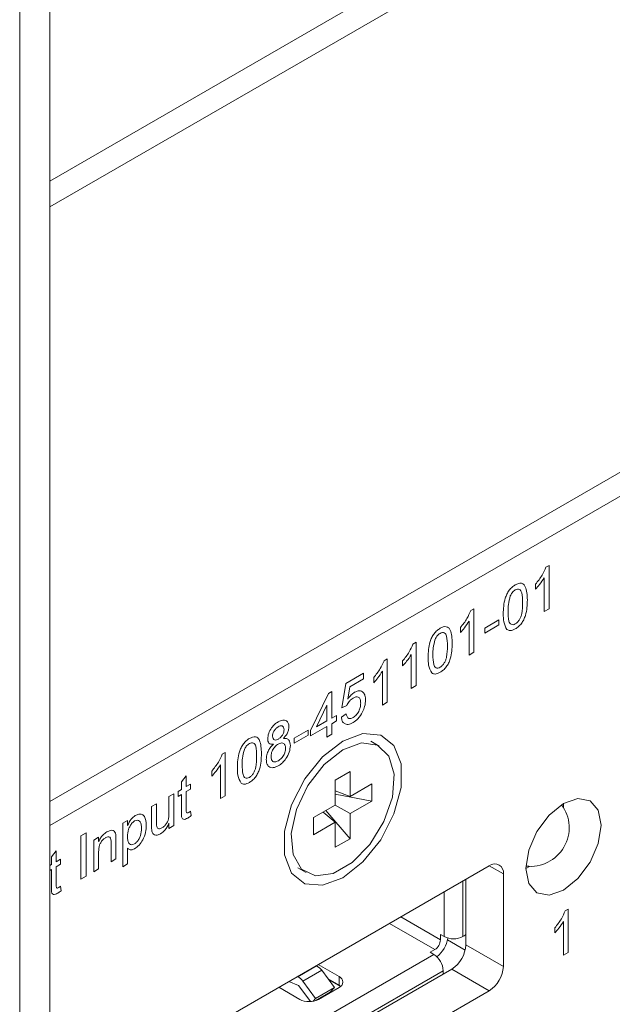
# Model space of a CAD drawing. Header units: millimetres. Extents: x 0 to 1118, y 0 to 864.
# Tile 201 of 256: x 901.68 to 907.26, y 328.8 to 338.07. Entities that reach past the tile are written whole.
import ezdxf

# ---------------------------------------------------------------- set-up
doc = ezdxf.new("R2010")
doc.units = ezdxf.units.MM

msp = doc.modelspace()

# ---------------------------------------------------------------- linework, layer by layer
at = {"color": 7, "linetype": 'Continuous', "lineweight": 15}
for p, q in [((949.5621, 364.0234), (901.9674, 336.5476)), ((901.9674, 309.3003), (901.9674, 348.9841)), ((901.6828, 309.138), (901.6828, 348.8219)), ((901.6846, 309.137), (901.6846, 348.8209)), ((923.7703, 348.8902), (901.9674, 336.3036)), ((901.9674, 330.7103), (923.7703, 343.2969)), ((901.9674, 330.4858), (923.7703, 343.0723)), ((905.0664, 331.2326), (904.9868, 331.2785)), ((904.6528, 330.9133), (904.7925, 330.9939)), ((904.7925, 330.9939), (904.7925, 330.7581)), ((904.6528, 330.6775), (904.6528, 330.9133)), ((904.7925, 330.7581), (904.9967, 330.876)), ((904.9967, 330.876), (904.9967, 330.7147)), ((904.7925, 330.7581), (904.6528, 330.8108)), ((904.9967, 330.7147), (904.6528, 330.7797)), ((904.4487, 330.5596), (904.6528, 330.6775)), ((904.6528, 330.6775), (904.7925, 330.5969)), ((904.9967, 330.7147), (904.7925, 330.5969)), ((906.7983, 330.6548), (906.7998, 330.6931)), ((904.6528, 330.5162), (904.5374, 330.6109)), ((904.7925, 330.3611), (904.5643, 330.6264)), ((904.7925, 330.5969), (904.7925, 330.3611)), ((904.4487, 330.3984), (904.4487, 330.5596)), ((904.6528, 330.5162), (904.4487, 330.3984)), ((904.6528, 330.2805), (904.6528, 330.5162)), ((904.7925, 330.3611), (904.6528, 330.2805)), ((906.1015, 330.1063), (903.3438, 328.5143)), ((906.4462, 330.0807), (906.4787, 330.1011)), ((904.2994, 330.0877), (904.3789, 330.0418)), ((906.2341, 329.1601), (906.2341, 330.0297)), ((905.8805, 329.3642), (905.8805, 329.9787)), ((905.6419, 329.4612), (905.6772, 329.4408)), ((905.6419, 329.4612), (905.6419, 329.4102)), ((905.7078, 329.4088), (905.874, 329.3129)), ((905.854, 329.4408), (905.8646, 329.4469)), ((905.5447, 329.2928), (905.5889, 329.3183)), ((905.58, 329.2724), (905.5447, 329.2928)), ((904.4918, 329.177), (904.6882, 329.0637)), ((903.2538, 327.6947), (905.748, 329.1346)), ((904.4732, 329.1663), (904.4754, 329.1654)), ((904.644, 328.9606), (904.5248, 329.1234)), ((905.6684, 329.1009), (905.6684, 329.1193)), ((904.2159, 329.0178), (904.3079, 328.9791)), ((904.2964, 329.0643), (904.2986, 329.0633)), ((904.348, 329.0214), (904.4672, 328.8586)), ((904.6882, 328.982), (904.5844, 329.0419)), ((904.7004, 328.9698), (904.5909, 329.033)), ((903.6073, 327.4906), (906.1015, 328.9305)), ((904.3178, 328.8499), (904.1215, 328.9633)), ((904.4182, 328.8291), (904.3091, 328.9781)), ((904.4672, 328.8586), (904.644, 328.9606)), ((904.4682, 328.8382), (904.6051, 328.9173)), ((904.6882, 328.9616), (904.4946, 328.8499)), ((904.6051, 328.9173), (904.644, 328.9606)), ((904.7029, 328.9718), (904.6882, 328.982)), ((904.4672, 328.8586), (904.4434, 328.832))]:
    msp.add_line(p, q, dxfattribs=at)
at = {"color": 9, "linetype": 'Continuous', "lineweight": 0}
for p, q in [((906.6346, 332.9147), (906.6638, 332.9316)), ((906.6638, 332.9316), (906.6638, 332.5233)), ((906.6185, 332.4971), (906.6185, 332.8153)), ((906.5369, 332.708), (906.5369, 332.7562)), ((905.9275, 332.5065), (905.9567, 332.5234)), ((905.9567, 332.5234), (905.9567, 332.1151)), ((906.6638, 332.5233), (906.6185, 332.4971)), ((906.0609, 332.3428), (906.1924, 332.4187)), ((906.1924, 332.4187), (906.1924, 332.3715)), ((905.8298, 332.2998), (905.8298, 332.348)), ((905.9114, 332.0889), (905.9114, 332.4071)), ((906.1924, 332.3715), (906.0609, 332.2957)), ((906.0609, 332.2957), (906.0609, 332.3428)), ((905.3836, 332.1925), (905.4128, 332.2094)), ((905.4128, 332.2094), (905.4128, 331.8011)), ((905.1116, 332.0355), (905.1408, 332.0524)), ((905.1408, 332.0524), (905.1408, 331.6441)), ((905.3674, 331.7749), (905.3674, 332.0931)), ((905.9567, 332.1151), (905.9114, 332.0889)), ((905.2858, 331.9858), (905.2858, 332.034)), ((904.751, 331.8221), (904.9187, 331.9189)), ((904.9187, 331.8666), (904.788, 331.7911)), ((904.9187, 331.9189), (904.9187, 331.8666)), ((905.0139, 331.8288), (905.0139, 331.877)), ((905.0955, 331.6179), (905.0955, 331.9361)), ((904.7147, 331.5918), (904.751, 331.8221)), ((904.788, 331.7911), (904.77, 331.675)), ((905.4128, 331.8011), (905.3674, 331.7749)), ((904.4201, 331.3798), (904.5878, 331.7279)), ((904.5878, 331.7279), (904.6195, 331.7462)), ((904.6195, 331.7462), (904.6195, 331.495)), ((904.5742, 331.6158), (904.476, 331.4121)), ((904.5742, 331.4688), (904.5742, 331.6158)), ((904.7601, 331.6127), (904.7147, 331.5918)), ((905.1408, 331.6441), (905.0955, 331.6179)), ((904.6195, 331.495), (904.6649, 331.5211)), ((904.6649, 331.5211), (904.6649, 331.4688)), ((904.7102, 331.5054), (904.7555, 331.5368)), ((904.5742, 331.4165), (904.4201, 331.3275)), ((904.476, 331.4121), (904.5742, 331.4688)), ((904.5742, 331.317), (904.5742, 331.4165)), ((904.6649, 331.4688), (904.6195, 331.4426)), ((904.6195, 331.4426), (904.6195, 331.3432)), ((904.266, 331.3066), (904.3974, 331.3824)), ((904.3974, 331.3353), (904.266, 331.2595)), ((904.266, 331.2595), (904.266, 331.3066)), ((904.3974, 331.3824), (904.3974, 331.3353)), ((904.4201, 331.3275), (904.4201, 331.3798)), ((904.6195, 331.3432), (904.5742, 331.317)), ((903.5886, 331.1563), (903.6178, 331.1731)), ((903.6178, 331.1731), (903.6178, 330.7649)), ((903.5725, 330.7387), (903.5725, 331.0569)), ((903.2053, 330.8977), (903.2506, 330.9537)), ((903.2506, 330.9537), (903.2506, 330.8513)), ((903.4909, 330.9496), (903.4909, 330.9978)), ((903.2053, 330.8251), (903.2053, 330.8977)), ((903.2506, 330.8513), (903.2914, 330.8748)), ((903.2914, 330.8748), (903.2914, 330.8277)), ((903.0875, 330.7571), (903.1328, 330.7832)), ((903.0875, 330.6004), (903.0875, 330.7571)), ((903.1328, 330.7832), (903.1328, 330.4849)), ((903.1736, 330.8068), (903.2053, 330.8251)), ((903.1736, 330.7597), (903.1736, 330.8068)), ((903.2053, 330.778), (903.1736, 330.7597)), ((903.2053, 330.6106), (903.2053, 330.778)), ((903.2914, 330.8277), (903.2506, 330.8042)), ((903.2506, 330.8042), (903.2506, 330.6349)), ((903.6178, 330.7649), (903.5725, 330.7387)), ((902.9243, 330.6629), (902.9696, 330.689)), ((902.9243, 330.4789), (902.9243, 330.6629)), ((902.9696, 330.689), (902.9696, 330.5268)), ((903.2914, 330.6197), (903.296, 330.5784)), ((902.6523, 330.5059), (902.6977, 330.532)), ((902.6523, 330.0976), (902.6523, 330.5059)), ((902.6977, 330.532), (902.6977, 330.4847)), ((903.0875, 330.4587), (903.0875, 330.5075)), ((903.1328, 330.4849), (903.0875, 330.4587)), ((902.258, 330.3881), (902.3078, 330.4169)), ((902.258, 329.9799), (902.258, 330.3881)), ((902.3078, 330.4169), (902.3078, 330.0087)), ((902.3804, 330.3489), (902.4257, 330.375)), ((902.3804, 330.0505), (902.3804, 330.3489)), ((902.4257, 330.375), (902.4257, 330.3334)), ((902.5435, 330.1447), (902.5435, 330.3229)), ((902.5889, 330.3534), (902.5889, 330.1709)), ((901.9815, 330.1912), (902.0268, 330.2472)), ((901.9815, 330.1186), (901.9815, 330.1912)), ((902.0268, 330.2472), (902.0268, 330.1448)), ((902.4257, 330.2367), (902.4257, 330.0767)), ((902.6977, 330.2711), (902.6977, 330.1238)), ((901.9674, 330.1105), (901.9815, 330.1186)), ((902.0268, 330.1448), (902.0676, 330.1683)), ((902.0676, 330.1212), (902.0268, 330.0977)), ((902.0676, 330.1683), (902.0676, 330.1212)), ((902.5889, 330.1709), (902.5435, 330.1447)), ((902.6977, 330.1238), (902.6523, 330.0976)), ((906.2341, 330.0297), (906.1015, 330.1063)), ((901.9815, 330.0715), (901.9674, 330.0634)), ((901.9815, 329.9041), (901.9815, 330.0715)), ((902.0268, 330.0977), (902.0268, 329.9284)), ((902.3078, 330.0087), (902.258, 329.9799)), ((902.4257, 330.0767), (902.3804, 330.0505)), ((902.0676, 329.9132), (902.0721, 329.8719)), ((905.854, 329.4408), (905.854, 329.9634)), ((905.6772, 329.4408), (905.6772, 329.8614)), ((906.8159, 329.6818), (906.8451, 329.6986)), ((906.8451, 329.6986), (906.8451, 329.2904)), ((905.5889, 329.3183), (905.1627, 329.5643)), ((905.2688, 329.6256), (905.6419, 329.4102)), ((906.7998, 329.2642), (906.7998, 329.5823)), ((906.7182, 329.475), (906.7182, 329.5233)), ((905.8805, 329.3642), (906.2341, 329.1601)), ((904.3337, 328.5529), (905.58, 329.2724)), ((906.8451, 329.2904), (906.7998, 329.2642)), ((903.2819, 327.7416), (905.6684, 329.1193)), ((904.4754, 329.1654), (904.2986, 329.0633)), ((904.348, 329.0214), (904.5248, 329.1234)), ((906.1015, 328.9305), (905.748, 329.1346)), ((904.6882, 329.0637), (904.6882, 328.982))]:
    msp.add_line(p, q, dxfattribs=at)
at = {"color": 7, "linetype": 'Continuous', "lineweight": 15, "flags": 128}
for points in [[(904.7227, 329.9942), (904.9131, 330.1429), (905.0806, 330.3512), (905.2049, 330.5941), (905.271, 330.8421), (905.271, 331.0654), (905.2049, 331.2371), (905.0806, 331.3364), (904.9131, 331.3514), (904.7227, 331.2802), (904.5322, 331.1315), (904.3647, 330.9231), (904.2404, 330.6803), (904.1743, 330.4323), (904.1743, 330.209), (904.2404, 330.0373), (904.3647, 329.938), (904.5322, 329.923), (904.7227, 329.9942)], [(904.7227, 331.1986), (904.547, 331.0593), (904.3951, 330.863), (904.2875, 330.6362), (904.2386, 330.4095), (904.2551, 330.2136), (904.3347, 330.0749), (904.4667, 330.0122), (904.6333, 330.0338), (904.812, 330.1369), (904.9786, 330.3076), (905.1106, 330.5228), (905.1902, 330.7535), (905.2067, 330.9684), (905.1578, 331.1386), (905.0502, 331.2411), (904.8983, 331.262), (904.7227, 331.1986)], [(906.7998, 329.8766), (906.9351, 329.9858), (907.0498, 330.1405), (907.1264, 330.3172), (907.1533, 330.489), (907.1264, 330.6297), (907.0498, 330.7179), (906.9351, 330.7402), (906.7998, 330.6931), (906.6645, 330.5839), (906.5498, 330.4292), (906.4731, 330.2525), (906.4462, 330.0808), (906.4731, 329.9401), (906.5498, 329.8518), (906.6645, 329.8296), (906.7998, 329.8766)], [(905.8646, 329.4469), (905.8743, 329.4536), (905.8805, 329.4591)], [(905.6673, 329.088), (905.6675, 329.0892), (905.6684, 329.1009)]]:
    msp.add_lwpolyline(points, dxfattribs=at)
at = {"color": 7, "linetype": 'Continuous', "lineweight": 15}
for centre, radius, start, end in [((906.4904, 330.4635), 0.3625, 263.08307, 36.92231), ((906.1533, 330.0429), 0.0819, 350.78596, 129.20329), ((905.5268, 329.4154), 0.1153, 302.60548, 357.39452), ((905.4347, 329.4685), 0.2793, 308.56908, 351.43531), ((905.7656, 329.6114), 0.1921, 242.60967, 297.39033), ((905.5927, 329.3773), 0.2882, 302.60548, 357.39452), ((905.4765, 329.1106), 0.1921, 2.60548, 57.39452), ((904.4221, 329.0526), 0.1247, 34.57295, 64.68084), ((905.9462, 329.1732), 0.2882, 302.60548, 357.39452), ((904.2453, 328.9506), 0.1247, 34.57295, 64.68084), ((904.6688, 329.0127), 0.0546, 290.78342, 69.21658), ((904.3065, 328.9763), 0.00312, 34.57295, 64.68084), ((904.4062, 329.0205), 0.1921, 242.60967, 297.39033)]:
    msp.add_arc(centre, radius, start, end, dxfattribs=at)
at = {"color": 9, "linetype": 'Continuous', "lineweight": 0}
for points, knots in [([(906.5369, 332.7562), (906.5589, 332.7834), (906.5983, 332.8318), (906.6235, 332.8894), (906.6346, 332.9147)], [0, 0, 0, 0, 0.560427, 1, 1, 1, 1]), ([(906.6185, 332.8153), (906.6045, 332.7937), (906.5794, 332.7552), (906.5499, 332.7224), (906.5369, 332.708)], [0, 0, 0, 0, 0.559686, 1, 1, 1, 1]), ([(906.2332, 332.4761), (906.2345, 332.5239), (906.2362, 332.5839), (906.2662, 332.6619), (906.2883, 332.6988), (906.3165, 332.729), (906.3365, 332.7419), (906.3465, 332.7484)], [0, 0, 0, 0, 0.499149, 0.624522, 0.749597, 0.874674, 1, 1, 1, 1]), ([(906.346, 332.701), (906.3409, 332.6977), (906.3306, 332.691), (906.3134, 332.6725), (906.3044, 332.656), (906.299, 332.6459)], [0, 0, 0, 0, 0.280453, 0.560688, 1, 1, 1, 1]), ([(906.4145, 332.5809), (906.4142, 332.6142), (906.4138, 332.6558), (906.3996, 332.6952), (906.386, 332.7072), (906.3677, 332.7112), (906.3532, 332.7044), (906.346, 332.701)], [0, 0, 0, 0, 0.500352, 0.625529, 0.750516, 0.875255, 1, 1, 1, 1]), ([(906.3465, 332.7484), (906.3565, 332.7534), (906.3765, 332.7635), (906.4046, 332.7659), (906.4273, 332.7552), (906.4552, 332.7093), (906.4578, 332.6524), (906.4598, 332.6069)], [0, 0, 0, 0, 0.125373, 0.250644, 0.375698, 0.501113, 1, 1, 1, 1]), ([(906.299, 332.6459), (906.2916, 332.6178), (906.2784, 332.5675), (906.2785, 332.5224), (906.2785, 332.5024)], [0, 0, 0, 0, 0.558059, 1, 1, 1, 1]), ([(906.4598, 332.6069), (906.4584, 332.559), (906.4567, 332.4992), (906.4268, 332.4212), (906.4047, 332.3844), (906.3765, 332.3542), (906.3565, 332.3413), (906.3465, 332.3349)], [0, 0, 0, 0, 0.499115, 0.624458, 0.749554, 0.874658, 1, 1, 1, 1]), ([(905.8298, 332.348), (905.8518, 332.3752), (905.8912, 332.4236), (905.9164, 332.4812), (905.9275, 332.5065)], [0, 0, 0, 0, 0.560427, 1, 1, 1, 1]), ([(906.3465, 332.382), (906.3537, 332.3871), (906.3681, 332.3972), (906.3862, 332.4223), (906.3999, 332.4498), (906.4137, 332.5054), (906.4142, 332.5474), (906.4145, 332.5809)], [0, 0, 0, 0, 0.124656, 0.24942, 0.374387, 0.49959, 1, 1, 1, 1]), ([(906.2675, 332.3286), (906.2555, 332.3514), (906.2339, 332.3921), (906.2334, 332.4503), (906.2332, 332.4761)], [0, 0, 0, 0, 0.5579733, 1, 1, 1, 1]), ([(906.2785, 332.5024), (906.2789, 332.4693), (906.2793, 332.4279), (906.2931, 332.3881), (906.3069, 332.3766), (906.3249, 332.3721), (906.3393, 332.3787), (906.3465, 332.382)], [0, 0, 0, 0, 0.500363, 0.625568, 0.750538, 0.875304, 1, 1, 1, 1]), ([(905.5261, 332.0679), (905.5274, 332.1157), (905.5291, 332.1757), (905.5591, 332.2537), (905.5812, 332.2906), (905.6094, 332.3208), (905.6294, 332.3337), (905.6394, 332.3402)], [0, 0, 0, 0, 0.499149, 0.624522, 0.749597, 0.874674, 1, 1, 1, 1]), ([(905.6394, 332.3402), (905.6494, 332.3452), (905.6694, 332.3553), (905.6975, 332.3576), (905.7201, 332.347), (905.7481, 332.3011), (905.7507, 332.2442), (905.7527, 332.1987)], [0, 0, 0, 0, 0.125373, 0.250644, 0.375698, 0.501113, 1, 1, 1, 1]), ([(905.9114, 332.4071), (905.8974, 332.3855), (905.8723, 332.347), (905.8428, 332.3142), (905.8298, 332.2998)], [0, 0, 0, 0, 0.559686, 1, 1, 1, 1]), ([(906.3465, 332.3349), (906.3295, 332.3268), (906.2991, 332.3122), (906.2772, 332.3236), (906.2675, 332.3286)], [0, 0, 0, 0, 0.559716, 1, 1, 1, 1]), ([(905.5919, 332.2377), (905.5845, 332.2096), (905.5713, 332.1593), (905.5714, 332.1142), (905.5714, 332.0942)], [0, 0, 0, 0, 0.558059, 1, 1, 1, 1]), ([(905.6389, 332.2928), (905.6338, 332.2895), (905.6235, 332.2828), (905.6063, 332.2643), (905.5973, 332.2478), (905.5919, 332.2377)], [0, 0, 0, 0, 0.2804532, 0.5606885, 1, 1, 1, 1]), ([(905.7074, 332.1727), (905.7071, 332.206), (905.7067, 332.2476), (905.6924, 332.287), (905.6789, 332.299), (905.6606, 332.303), (905.6461, 332.2962), (905.6389, 332.2928)], [0, 0, 0, 0, 0.500352, 0.625529, 0.750516, 0.875255, 1, 1, 1, 1]), ([(905.2858, 332.034), (905.3079, 332.0612), (905.3473, 332.1096), (905.3725, 332.1672), (905.3836, 332.1925)], [0, 0, 0, 0, 0.560427, 1, 1, 1, 1]), ([(905.7527, 332.1987), (905.7513, 332.1508), (905.7496, 332.091), (905.7197, 332.013), (905.6976, 331.9762), (905.6694, 331.946), (905.6494, 331.9331), (905.6394, 331.9267)], [0, 0, 0, 0, 0.499115, 0.624458, 0.749554, 0.874658, 1, 1, 1, 1]), ([(905.6394, 331.9738), (905.6466, 331.9788), (905.661, 331.989), (905.6791, 332.0141), (905.6927, 332.0416), (905.7066, 332.0972), (905.707, 332.1392), (905.7074, 332.1727)], [0, 0, 0, 0, 0.124656, 0.24942, 0.374387, 0.49959, 1, 1, 1, 1]), ([(905.3674, 332.0931), (905.3534, 332.0715), (905.3284, 332.033), (905.2989, 332.0002), (905.2858, 331.9858)], [0, 0, 0, 0, 0.5596859, 1, 1, 1, 1]), ([(905.5604, 331.9204), (905.5484, 331.9432), (905.5268, 331.9839), (905.5263, 332.0421), (905.5261, 332.0679)], [0, 0, 0, 0, 0.557973, 1, 1, 1, 1]), ([(905.5714, 332.0942), (905.5718, 332.0611), (905.5722, 332.0197), (905.586, 331.9799), (905.5997, 331.9684), (905.6177, 331.9639), (905.6322, 331.9705), (905.6394, 331.9738)], [0, 0, 0, 0, 0.500363, 0.625568, 0.750538, 0.875304, 1, 1, 1, 1]), ([(905.0139, 331.877), (905.0359, 331.9042), (905.0753, 331.9526), (905.1005, 332.0102), (905.1116, 332.0355)], [0, 0, 0, 0, 0.560427, 1, 1, 1, 1]), ([(905.0955, 331.9361), (905.0815, 331.9145), (905.0564, 331.876), (905.0269, 331.8432), (905.0139, 331.8288)], [0, 0, 0, 0, 0.5596859, 1, 1, 1, 1]), ([(905.6394, 331.9267), (905.6224, 331.9186), (905.592, 331.904), (905.5701, 331.9154), (905.5604, 331.9204)], [0, 0, 0, 0, 0.559716, 1, 1, 1, 1]), ([(904.8205, 331.6843), (904.8139, 331.68), (904.8005, 331.6716), (904.7779, 331.6478), (904.7668, 331.626), (904.7601, 331.6127)], [0, 0, 0, 0, 0.280925, 0.561161, 1, 1, 1, 1]), ([(904.77, 331.675), (904.7808, 331.6897), (904.7999, 331.7159), (904.8229, 331.7317), (904.8331, 331.7386)], [0, 0, 0, 0, 0.559939, 1, 1, 1, 1]), ([(904.8915, 331.6371), (904.8908, 331.6495), (904.8894, 331.6742), (904.8726, 331.6965), (904.8467, 331.6976), (904.8293, 331.6887), (904.8205, 331.6843)], [0, 0, 0, 0, 0.280653, 0.559595, 0.77929, 1, 1, 1, 1]), ([(904.8331, 331.7386), (904.8493, 331.7455), (904.8817, 331.7594), (904.9159, 331.7418), (904.9344, 331.709), (904.936, 331.6806), (904.9368, 331.6664)], [0, 0, 0, 0, 0.27917, 0.558797, 0.779169, 1, 1, 1, 1]), ([(904.8203, 331.501), (904.8319, 331.509), (904.8551, 331.5252), (904.879, 331.5667), (904.89, 331.605), (904.891, 331.6264), (904.8915, 331.6371)], [0, 0, 0, 0, 0.2795388, 0.5582516, 0.7788844, 1, 1, 1, 1]), ([(904.9368, 331.6664), (904.9356, 331.6462), (904.9334, 331.6103), (904.917, 331.5719), (904.9098, 331.555)], [0, 0, 0, 0, 0.559726, 1, 1, 1, 1]), ([(904.82, 331.4537), (904.8046, 331.4462), (904.7737, 331.4313), (904.7374, 331.4403), (904.716, 331.4672), (904.7121, 331.4927), (904.7102, 331.5054)], [0, 0, 0, 0, 0.28007, 0.559249, 0.779432, 1, 1, 1, 1]), ([(904.7555, 331.5368), (904.7574, 331.5273), (904.7612, 331.5082), (904.7764, 331.4912), (904.7982, 331.4899), (904.8129, 331.4973), (904.8203, 331.501)], [0, 0, 0, 0, 0.280714, 0.559926, 0.779622, 1, 1, 1, 1]), ([(904.9098, 331.555), (904.8957, 331.5308), (904.8706, 331.4874), (904.8355, 331.464), (904.82, 331.4537)], [0, 0, 0, 0, 0.558485, 1, 1, 1, 1]), ([(904.0167, 331.3005), (904.0185, 331.3177), (904.022, 331.3521), (904.0499, 331.4027), (904.0828, 331.4394), (904.1048, 331.4536), (904.1158, 331.4607)], [0, 0, 0, 0, 0.279271, 0.558676, 0.779074, 1, 1, 1, 1]), ([(904.1164, 331.4139), (904.1087, 331.4089), (904.0933, 331.3989), (904.075, 331.3741), (904.0638, 331.3483), (904.0626, 331.3337), (904.062, 331.3264)], [0, 0, 0, 0, 0.280365, 0.559367, 0.779701, 1, 1, 1, 1]), ([(904.1158, 331.4607), (904.13, 331.4676), (904.1584, 331.4814), (904.1919, 331.4743), (904.2129, 331.451), (904.215, 331.4265), (904.2161, 331.4143)], [0, 0, 0, 0, 0.2803483, 0.5596925, 0.7798209, 1, 1, 1, 1]), ([(904.1708, 331.3867), (904.1699, 331.3952), (904.1681, 331.4123), (904.1533, 331.4239), (904.1348, 331.4233), (904.1226, 331.417), (904.1164, 331.4139)], [0, 0, 0, 0, 0.279693, 0.559145, 0.779317, 1, 1, 1, 1]), ([(904.2161, 331.4143), (904.2154, 331.4038), (904.2138, 331.3828), (904.1967, 331.3411), (904.1762, 331.318), (904.1637, 331.304)], [0, 0, 0, 0, 0.280612, 0.560833, 1, 1, 1, 1]), ([(903.7311, 331.0317), (903.7325, 331.0795), (903.7342, 331.1394), (903.7642, 331.2175), (903.7863, 331.2543), (903.8144, 331.2846), (903.8344, 331.2975), (903.8444, 331.304)], [0, 0, 0, 0, 0.4991489, 0.6245224, 0.7495969, 0.8746743, 1, 1, 1, 1]), ([(903.8444, 331.304), (903.8545, 331.309), (903.8745, 331.3191), (903.9026, 331.3214), (903.9252, 331.3108), (903.9531, 331.2649), (903.9557, 331.208), (903.9578, 331.1625)], [0, 0, 0, 0, 0.125373, 0.250644, 0.375698, 0.501113, 1, 1, 1, 1]), ([(904.062, 331.3264), (904.0628, 331.3176), (904.0644, 331.3002), (904.0792, 331.2881), (904.0981, 331.2892), (904.1106, 331.2957), (904.1168, 331.299)], [0, 0, 0, 0, 0.279936, 0.558845, 0.779075, 1, 1, 1, 1]), ([(904.1168, 331.299), (904.1246, 331.304), (904.14, 331.3139), (904.1584, 331.3389), (904.1692, 331.3649), (904.1703, 331.3794), (904.1708, 331.3867)], [0, 0, 0, 0, 0.280478, 0.559259, 0.779576, 1, 1, 1, 1]), ([(904.1637, 331.304), (904.1742, 331.305), (904.1951, 331.3072), (904.2236, 331.2879), (904.2274, 331.2563), (904.2297, 331.237)], [0, 0, 0, 0, 0.281226, 0.561787, 1, 1, 1, 1]), ([(903.8439, 331.2566), (903.8388, 331.2532), (903.8286, 331.2465), (903.8113, 331.2281), (903.8024, 331.2116), (903.7969, 331.2015)], [0, 0, 0, 0, 0.280453, 0.560688, 1, 1, 1, 1]), ([(903.9124, 331.1365), (903.9121, 331.1698), (903.9117, 331.2114), (903.8975, 331.2508), (903.884, 331.2627), (903.8656, 331.2668), (903.8512, 331.26), (903.8439, 331.2566)], [0, 0, 0, 0, 0.500352, 0.625529, 0.750516, 0.875255, 1, 1, 1, 1]), ([(904.0031, 331.1075), (904.0039, 331.1212), (904.0055, 331.1484), (904.0217, 331.1905), (904.0447, 331.2255), (904.0617, 331.2418), (904.0702, 331.25)], [0, 0, 0, 0, 0.280187, 0.559469, 0.779548, 1, 1, 1, 1]), ([(904.0702, 331.25), (904.062, 331.2492), (904.0455, 331.2476), (904.0275, 331.258), (904.018, 331.277), (904.0171, 331.2926), (904.0167, 331.3005)], [0, 0, 0, 0, 0.28031, 0.559637, 0.779691, 1, 1, 1, 1]), ([(904.1154, 331.251), (904.1053, 331.2443), (904.0852, 331.2308), (904.0626, 331.1966), (904.0501, 331.1629), (904.049, 331.1441), (904.0484, 331.1347)], [0, 0, 0, 0, 0.280111, 0.558976, 0.779307, 1, 1, 1, 1]), ([(904.1844, 331.2115), (904.1834, 331.2228), (904.1815, 331.2454), (904.1633, 331.2622), (904.1396, 331.2632), (904.1235, 331.2551), (904.1154, 331.251)], [0, 0, 0, 0, 0.27997, 0.559316, 0.779349, 1, 1, 1, 1]), ([(904.2297, 331.237), (904.2278, 331.2169), (904.224, 331.1768), (904.193, 331.1172), (904.1551, 331.0726), (904.1293, 331.0559), (904.1164, 331.0475)], [0, 0, 0, 0, 0.279532, 0.559025, 0.779261, 1, 1, 1, 1]), ([(904.1168, 331.0948), (904.1269, 331.1016), (904.1471, 331.1151), (904.1702, 331.1492), (904.1827, 331.1831), (904.1838, 331.2021), (904.1844, 331.2115)], [0, 0, 0, 0, 0.280192, 0.559073, 0.779305, 1, 1, 1, 1]), ([(903.4909, 330.9978), (903.5129, 331.0249), (903.5523, 331.0734), (903.5775, 331.131), (903.5886, 331.1563)], [0, 0, 0, 0, 0.5604274, 1, 1, 1, 1]), ([(903.7969, 331.2015), (903.7895, 331.1734), (903.7763, 331.1231), (903.7764, 331.0779), (903.7764, 331.058)], [0, 0, 0, 0, 0.558059, 1, 1, 1, 1]), ([(903.9578, 331.1625), (903.9564, 331.1146), (903.9546, 331.0548), (903.9247, 330.9768), (903.9026, 330.9399), (903.8744, 330.9098), (903.8544, 330.8969), (903.8444, 330.8905)], [0, 0, 0, 0, 0.499115, 0.624458, 0.749554, 0.874658, 1, 1, 1, 1]), ([(903.8444, 330.9376), (903.8516, 330.9426), (903.866, 330.9527), (903.8841, 330.9779), (903.8978, 331.0054), (903.9116, 331.061), (903.9121, 331.1029), (903.9124, 331.1365)], [0, 0, 0, 0, 0.124656, 0.24942, 0.374387, 0.49959, 1, 1, 1, 1]), ([(904.0484, 331.1347), (904.0493, 331.1234), (904.0511, 331.1009), (904.0687, 331.0831), (904.0928, 331.0836), (904.1088, 331.0911), (904.1168, 331.0948)], [0, 0, 0, 0, 0.280552, 0.558516, 0.77917, 1, 1, 1, 1]), ([(903.5725, 331.0569), (903.5585, 331.0353), (903.5334, 330.9968), (903.5039, 330.964), (903.4909, 330.9496)], [0, 0, 0, 0, 0.559686, 1, 1, 1, 1]), ([(903.7655, 330.8842), (903.7534, 330.9069), (903.7318, 330.9476), (903.7313, 331.0059), (903.7311, 331.0317)], [0, 0, 0, 0, 0.557973, 1, 1, 1, 1]), ([(903.7764, 331.058), (903.7768, 331.0249), (903.7773, 330.9835), (903.791, 330.9437), (903.8048, 330.9322), (903.8228, 330.9276), (903.8372, 330.9343), (903.8444, 330.9376)], [0, 0, 0, 0, 0.500363, 0.625568, 0.750538, 0.875304, 1, 1, 1, 1]), ([(904.1164, 331.0475), (904.0998, 331.0396), (904.0668, 331.0237), (904.0286, 331.0346), (904.0063, 331.0645), (904.0042, 331.0932), (904.0031, 331.1075)], [0, 0, 0, 0, 0.280131, 0.559335, 0.779523, 1, 1, 1, 1]), ([(903.8444, 330.8905), (903.8274, 330.8823), (903.797, 330.8678), (903.7751, 330.8792), (903.7655, 330.8842)], [0, 0, 0, 0, 0.559716, 1, 1, 1, 1]), ([(902.6977, 330.4847), (902.7076, 330.507), (902.7255, 330.5469), (902.756, 330.569), (902.7695, 330.5787)], [0, 0, 0, 0, 0.560159, 1, 1, 1, 1]), ([(902.7695, 330.5787), (902.7813, 330.5844), (902.8049, 330.5956), (902.8357, 330.5913), (902.8677, 330.5621), (902.8716, 330.518), (902.8744, 330.4871)], [0, 0, 0, 0, 0.18709, 0.374052, 0.561104, 1, 1, 1, 1]), ([(903.0211, 330.4623), (903.0288, 330.4676), (903.0443, 330.4784), (903.0651, 330.5036), (903.0869, 330.5473), (903.0872, 330.5785), (903.0875, 330.6004)], [0, 0, 0, 0, 0.187111, 0.374253, 0.560834, 1, 1, 1, 1]), ([(903.264, 330.5554), (903.2569, 330.5516), (903.2427, 330.544), (903.2222, 330.5417), (903.2027, 330.5603), (903.2042, 330.5898), (903.2053, 330.6106)], [0, 0, 0, 0, 0.187433, 0.373821, 0.559462, 1, 1, 1, 1]), ([(903.2506, 330.6349), (903.2501, 330.6247), (903.2494, 330.612), (903.2564, 330.6042), (903.2633, 330.6026), (903.2695, 330.6059), (903.2737, 330.6081)], [0, 0, 0, 0, 0.499596, 0.625239, 0.750354, 1, 1, 1, 1]), ([(903.296, 330.5784), (903.2901, 330.5736), (903.2795, 330.5651), (903.2688, 330.5584), (903.264, 330.5554)], [0, 0, 0, 0, 0.560078, 1, 1, 1, 1]), ([(903.2737, 330.6081), (903.277, 330.6101), (903.2829, 330.6138), (903.2888, 330.6179), (903.2914, 330.6197)], [0, 0, 0, 0, 0.559965, 1, 1, 1, 1]), ([(902.7644, 330.5287), (902.7564, 330.5228), (902.7402, 330.511), (902.721, 330.4816), (902.7006, 330.4364), (902.6989, 330.4035), (902.6977, 330.3804)], [0, 0, 0, 0, 0.186313, 0.373288, 0.560513, 1, 1, 1, 1]), ([(902.8744, 330.4871), (902.8731, 330.4653), (902.8705, 330.4217), (902.8461, 330.354), (902.8071, 330.2982), (902.7785, 330.2773), (902.7642, 330.2668)], [0, 0, 0, 0, 0.28075, 0.560278, 0.780161, 1, 1, 1, 1]), ([(902.8291, 330.4602), (902.8287, 330.4735), (902.8277, 330.5001), (902.8149, 330.5281), (902.7921, 330.5399), (902.7736, 330.5325), (902.7644, 330.5287)], [0, 0, 0, 0, 0.281282, 0.560954, 0.780919, 1, 1, 1, 1]), ([(902.9268, 330.4335), (902.9259, 330.4417), (902.9243, 330.4563), (902.9243, 330.472), (902.9243, 330.4789)], [0, 0, 0, 0, 0.559839, 1, 1, 1, 1]), ([(902.9696, 330.5268), (902.9696, 330.5224), (902.9697, 330.5137), (902.9699, 330.4963), (902.9713, 330.4841), (902.9722, 330.476)], [0, 0, 0, 0, 0.250412, 0.500863, 1, 1, 1, 1]), ([(902.9722, 330.476), (902.9742, 330.4703), (902.9783, 330.4591), (902.9953, 330.4509), (903.0113, 330.458), (903.0211, 330.4623)], [0, 0, 0, 0, 0.280864, 0.561194, 1, 1, 1, 1]), ([(903.0875, 330.5075), (903.0761, 330.4839), (903.0559, 330.4418), (903.0233, 330.4184), (903.0089, 330.4081)], [0, 0, 0, 0, 0.559466, 1, 1, 1, 1]), ([(902.4257, 330.3334), (902.431, 330.3444), (902.4416, 330.3663), (902.4684, 330.4011), (902.4908, 330.4164), (902.5044, 330.4257)], [0, 0, 0, 0, 0.280554, 0.560815, 1, 1, 1, 1]), ([(902.5435, 330.3229), (902.5435, 330.3334), (902.5433, 330.3543), (902.5341, 330.3779), (902.5133, 330.3815), (902.499, 330.3747), (902.4918, 330.3713)], [0, 0, 0, 0, 0.28168, 0.559785, 0.779587, 1, 1, 1, 1]), ([(902.5044, 330.4257), (902.5149, 330.4308), (902.536, 330.4409), (902.5632, 330.441), (902.5802, 330.4252), (902.5844, 330.4091), (902.5865, 330.401)], [0, 0, 0, 0, 0.2802155, 0.5599712, 0.7796359, 1, 1, 1, 1]), ([(902.5865, 330.401), (902.5874, 330.3924), (902.5889, 330.377), (902.5889, 330.3606), (902.5889, 330.3534)], [0, 0, 0, 0, 0.559791, 1, 1, 1, 1]), ([(902.6977, 330.3804), (902.6981, 330.3671), (902.699, 330.3406), (902.7116, 330.3122), (902.7349, 330.3014), (902.7534, 330.3092), (902.7626, 330.3131)], [0, 0, 0, 0, 0.281226, 0.560744, 0.780646, 1, 1, 1, 1]), ([(902.7626, 330.3131), (902.7707, 330.3188), (902.7868, 330.3303), (902.8067, 330.3592), (902.8268, 330.4046), (902.8282, 330.4373), (902.8291, 330.4602)], [0, 0, 0, 0, 0.18658, 0.37341, 0.560325, 1, 1, 1, 1]), ([(903.0089, 330.4081), (902.9984, 330.4032), (902.9773, 330.3932), (902.9503, 330.3937), (902.933, 330.409), (902.9289, 330.4253), (902.9268, 330.4335)], [0, 0, 0, 0, 0.280286, 0.560186, 0.779607, 1, 1, 1, 1]), ([(902.4918, 330.3713), (902.4842, 330.3662), (902.469, 330.356), (902.4485, 330.3316), (902.4268, 330.289), (902.4262, 330.2582), (902.4257, 330.2367)], [0, 0, 0, 0, 0.187273, 0.374362, 0.56054, 1, 1, 1, 1]), ([(902.7642, 330.2668), (902.7568, 330.2632), (902.742, 330.256), (902.7177, 330.2557), (902.7052, 330.2653), (902.6977, 330.2711)], [0, 0, 0, 0, 0.280378, 0.560577, 1, 1, 1, 1]), ([(902.0268, 329.9284), (902.0262, 329.9182), (902.0255, 329.9055), (902.0326, 329.8977), (902.0394, 329.8961), (902.0457, 329.8994), (902.0498, 329.9016)], [0, 0, 0, 0, 0.499596, 0.625239, 0.750354, 1, 1, 1, 1]), ([(902.0498, 329.9016), (902.0532, 329.9036), (902.0591, 329.9073), (902.065, 329.9114), (902.0676, 329.9132)], [0, 0, 0, 0, 0.559965, 1, 1, 1, 1]), ([(902.0402, 329.8489), (902.0331, 329.8451), (902.0188, 329.8375), (901.9984, 329.8352), (901.9789, 329.8538), (901.9804, 329.8833), (901.9815, 329.9041)], [0, 0, 0, 0, 0.187433, 0.373821, 0.559462, 1, 1, 1, 1]), ([(902.0721, 329.8719), (902.0662, 329.8671), (902.0557, 329.8585), (902.0449, 329.8519), (902.0402, 329.8489)], [0, 0, 0, 0, 0.560078, 1, 1, 1, 1]), ([(906.7182, 329.5233), (906.7403, 329.5504), (906.7796, 329.5988), (906.8048, 329.6564), (906.8159, 329.6818)], [0, 0, 0, 0, 0.560427, 1, 1, 1, 1]), ([(906.7998, 329.5823), (906.7858, 329.5608), (906.7607, 329.5223), (906.7312, 329.4895), (906.7182, 329.475)], [0, 0, 0, 0, 0.559686, 1, 1, 1, 1])]:
    msp.add_open_spline(points, degree=3, knots=knots, dxfattribs=at)

doc.saveas('drawing.dxf')
